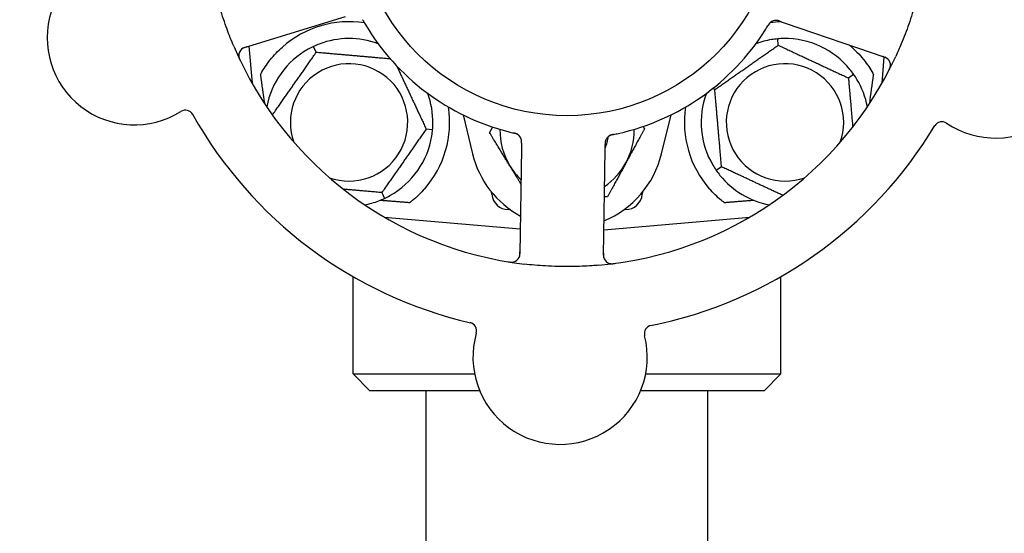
# Model space of a CAD drawing. Header units: inches. Extents: x 5 to 1128, y -85 to 748.
# Tile 10 of 256: x 125.46 to 129.13, y 207.37 to 209.29. Entities that reach past the tile are written whole.
import ezdxf

# ---------------------------------------------------------------- set-up
doc = ezdxf.new("R2010")
doc.units = ezdxf.units.IN
doc.header["$LTSCALE"] = 32
doc.header["$MEASUREMENT"] = 0
doc.layers.add('Dimension (ANSI)', color=7, linetype='Continuous', lineweight=25)
doc.layers.add('Visible (ANSI)', color=7, linetype='Continuous', lineweight=30)
doc.styles.add('Note Text (ANSI)', font='tahoma.ttf')
doc.dimstyles.new('SB Fraction-16 (ANSI)', dxfattribs={"dimscale": 32, "dimtxt": 0.125, "dimasz": 0.098425, "dimexe": 0.125, "dimexo": 0.0625, "dimgap": 0.031496, "dimtad": 0, "dimtih": 1, "dimtoh": 1, "dimdec": 4, "dimrnd": 1e-08, "dimzin": 0, "dimdsep": 46, "dimlunit": 5, "dimtxsty": 'Note Text (ANSI)', "dimcen": 0.09, "dimdle": 0.393701, "dimclrd": 256, "dimclre": 256, "dimclrt": 256, "dimadec": 0, "dimazin": 3, "dimtfac": 0.96, "dimtofl": 0, "dimtmove": 0, "dimatfit": 3, "dimfxl": 1, "dimfrac": 2, "dimtolj": 1, "dimtzin": 12, "dimlwd": -1, "dimlwe": -1, "dimarcsym": 0})

# ---------------------------------------------------------------- blocks, each defined once
blk = doc.blocks.new('*D16')
at = {"layer": 'Defpoints', "color": 0, "transparency": 16777216}
for p in [(170.8073, 474.9837), (79.917, 156.272), (130.8698, 156.272)]:
    blk.add_point(p, dxfattribs=at)
at = {"layer": 'Dimension (ANSI)', "transparency": 16777216}
for p, q in [((168.8073, 474.9837), (75.917, 474.9837)), ((79.917, 471.8341), (79.917, 330.6609)), ((79.917, 159.4216), (79.917, 323.5948)), ((128.8698, 156.272), (75.917, 156.272))]:
    blk.add_line(p, q, dxfattribs=at)
for points in [[(79.3921, 471.8341), (80.4419, 471.8341), (79.917, 474.9837)], [(79.3921, 159.4216), (80.4419, 159.4216), (79.917, 156.272)]]:
    blk.add_solid(points, dxfattribs=at)
at = {"layer": 'Dimension (ANSI)', "transparency": 16777216, "insert": (67.7142, 329.653), "char_height": 4, "attachment_point": 1, "style": 'Note Text (ANSI)'}
blk.add_mtext('\\A1;318 11/16', dxfattribs=at)

msp = doc.modelspace()

# ---------------------------------------------------------------- linework, layer by layer
at = {"layer": 'Visible (ANSI)'}
for p, q in [((126.30131, 209.18235), (126.6769, 209.29807)), ((128.29716, 209.27945), (128.31596, 209.27303)), ((128.31596, 209.27303), (128.68784, 209.14588)), ((128.29034, 209.19065), (128.28827, 209.21439)), ((126.31674, 209.1871), (126.32878, 209.04947)), ((126.5685, 209.1647), (126.55843, 209.1863)), ((128.67723, 209.04947), (128.68572, 209.14653)), ((128.55197, 209.06865), (128.57149, 209.08232)), ((128.05387, 209.02508), (128.04545, 209.02901)), ((127.1154, 208.93111), (127.15083, 208.7859)), ((127.85517, 208.7859), (127.8906, 208.93111)), ((127.00181, 208.87584), (126.97808, 208.87792)), ((127.33333, 208.80565), (127.32733, 208.41268)), ((127.33363, 208.82552), (127.33333, 208.80565)), ((127.64479, 208.80089), (127.6451, 208.82078)), ((127.63879, 208.40792), (127.64479, 208.80089)), ((128.07903, 208.7375), (128.05952, 208.72383)), ((126.8125, 208.64145), (126.82257, 208.61986)), ((127.22253, 208.63513), (127.22184, 208.64302)), ((127.78417, 208.64302), (127.78348, 208.63513)), ((126.82154, 208.5502), (127.32875, 208.50582)), ((127.29059, 208.57808), (127.28479, 208.57808)), ((127.64024, 208.50258), (128.18446, 208.5502)), ((127.72121, 208.57808), (127.71541, 208.57808)), ((126.7055, 207.96558), (126.7055, 208.3285)), ((128.3005, 207.96558), (128.3005, 208.3285)), ((126.7055, 207.96558), (127.15833, 207.96558)), ((126.768, 207.90308), (126.7055, 207.96558)), ((127.79612, 207.96558), (128.3005, 207.96558)), ((128.238, 207.90308), (128.3005, 207.96558)), ((127.1773, 207.90308), (126.768, 207.90308)), ((126.978, 205.82808), (126.978, 207.90308)), ((128.238, 207.90308), (127.77714, 207.90308)), ((128.028, 205.82808), (128.028, 207.90308))]:
    msp.add_line(p, q, dxfattribs=at)
msp.add_circle((127.503, 209.71558), 0.7875, dxfattribs=at)
for centre, radius, start, end in [((125.89032, 209.21869), 0.325, 92.006, 302.24329), ((129.09976, 209.16965), 0.325, 236.006, 86.24329), ((128.28157, 209.25176), 0.03125, 89.11888, 130.57804), ((126.6905, 208.90308), 0.375, 81.21293, 131.51889), ((127.503, 209.71558), 0.875, 210.63234, 255.61695), ((127.503, 209.71558), 0.875, 282.63234, 327.61695), ((128.3155, 208.90308), 0.375, 92.07658, 98.57442), ((126.6905, 208.90308), 0.3125, 69.72028, 110.84193), ((128.3155, 208.90308), 0.3125, 99.15807, 110.27972), ((128.3155, 208.90308), 0.3125, 39.15807, 90.84193), ((127.503, 209.71558), 1.35, 203.06409, 263.1852), ((126.31051, 209.15248), 0.03125, 107.12465, 205.27672), ((126.6905, 208.90308), 0.3125, 119.15807, 169.28378), ((128.3155, 208.90308), 0.375, 48.48111, 50.17271), ((127.503, 209.71558), 1.35, 275.06409, 335.1852), ((128.67773, 209.11631), 0.03125, 332.97257, 71.12465), ((126.6905, 208.90308), 0.21875, 250.34111, 199.65889), ((128.3155, 208.90308), 0.21875, 340.34111, 289.65889), ((128.3155, 208.90308), 0.3125, 10.71622, 30.84193), ((126.6905, 208.90308), 0.3125, 359.15807, 20.27972), ((128.3155, 208.90308), 0.3125, 159.72028, 210.84193), ((126.6905, 208.90308), 0.375, 318.77041, 8.78707), ((128.3155, 208.90308), 0.375, 171.21293, 221.22959), ((126.08038, 208.91738), 0.03125, 29.29575, 122.24329), ((127.503, 209.71558), 1.6, 209.25836, 256.99093), ((127.503, 209.71558), 1.6, 281.25836, 328.99093), ((128.90057, 208.87429), 0.03125, 56.006, 148.95354), ((126.6905, 208.90308), 0.3125, 299.15807, 350.84193), ((127.503, 208.87183), 0.25, 178.80625, 211.47415), ((127.30248, 208.83179), 0.03125, 17.11888, 58.57804), ((127.503, 208.87183), 0.15607, 335.38093, 352.36076), ((127.67643, 208.82608), 0.03125, 119.91027, 161.9096), ((127.503, 208.87183), 0.25, 331.47415, 1.19375), ((127.503, 208.87183), 0.3625, 193.71173, 241.40056), ((127.503, 208.87183), 0.3625, 292.33426, 346.28827), ((127.503, 208.87183), 0.25, 211.47415, 226.70461), ((127.503, 208.87183), 0.25, 303.97531, 331.47415), ((128.3155, 208.90308), 0.3125, 219.15807, 259.28378), ((127.28479, 208.64058), 0.0625, 185, 270), ((127.72121, 208.64058), 0.0625, 270, 355), ((126.6905, 208.90308), 0.3125, 280.71622, 290.84193), ((127.29608, 208.41316), 0.03125, 260.97257, 359.12465), ((127.67004, 208.40745), 0.03125, 179.12465, 277.27672), ((127.13476, 208.12643), 0.03125, 344.006, 76.95354), ((127.82252, 208.11592), 0.03125, 101.29575, 194.24329), ((127.47722, 208.02827), 0.325, 164.006, 14.24329)]:
    msp.add_arc(centre, radius, start, end, dxfattribs=at)
for centre, major_axis, start_param, end_param in [((126.30805, 210.72061), (0.20896, -2.38839), 5.4649258, 5.5279515), ((128.69795, 210.72061), (-0.20896, -2.38839), 0.7552338, 0.8182595)]:
    msp.add_ellipse(centre, major_axis=major_axis, ratio=0.0521373, start_param=start_param, end_param=end_param, dxfattribs=at)
for points, knots in [([(126.26091, 209.1867), (126.25193, 209.20779), (126.24354, 209.22899), (126.22649, 209.27544), (126.21793, 209.30106), (126.20255, 209.35223), (126.19577, 209.37746), (126.18572, 209.41968), (126.18202, 209.43663), (126.17865, 209.4537)], [-0.73118965, -0.73118965, -0.73118965, -0.73118965, -0.55244576, -0.55244576, -0.34137939, -0.34137939, -0.13566771, -0.13566771, 0, 0, 0, 0]), ([(128.81874, 209.41336), (128.81361, 209.39102), (128.80794, 209.36894), (128.79439, 209.32118), (128.7862, 209.29528), (128.76841, 209.24445), (128.75896, 209.21982), (128.74229, 209.1799), (128.73548, 209.16441), (128.72836, 209.149)], [-0.73117336, -0.73117336, -0.73117336, -0.73117336, -0.55242948, -0.55242948, -0.34016147, -0.34016147, -0.13232742, -0.13232742, 0, 0, 0, 0]), ([(126.74085, 209.28576), (126.74108, 209.28534), (126.74133, 209.2849), (126.7416, 209.28442), (126.74402, 209.28016), (126.74736, 209.27437), (126.7501, 209.26974)], [0.48080563, 0.48080563, 0.48080563, 0.48080563, 0.5329828, 0.5329828, 0.5329828, 1, 1, 1, 1]), ([(128.29712, 209.27947), (128.29684, 209.27957), (128.29656, 209.27966), (128.29501, 209.28019), (128.2937, 209.28063), (128.29096, 209.28147), (128.28949, 209.28187), (128.28686, 209.28246), (128.28565, 209.28267), (128.2834, 209.28294), (128.28231, 209.283), (128.28139, 209.28301), (128.28126, 209.28301), (128.28114, 209.28301)], [0, 0, 0, 0, 0.002309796, 0.002309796, 0.012623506, 0.012623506, 0.024338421, 0.024338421, 0.035397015, 0.035397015, 0.047442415, 0.047442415, 0.049661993, 0.049661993, 0.049661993, 0.049661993]), ([(128.29716, 209.27946), (128.29666, 209.27963), (128.29616, 209.2798), (128.29518, 209.28013), (128.2947, 209.28029), (128.29362, 209.28065), (128.29303, 209.28084), (128.2909, 209.28152), (128.28952, 209.2819), (128.28735, 209.28242), (128.28639, 209.2826), (128.28464, 209.28284), (128.28388, 209.28292), (128.28261, 209.283), (128.28204, 209.28301), (128.28171, 209.28301), (128.28167, 209.28301), (128.28167, 209.28301), (128.28167, 209.28301), (128.28167, 209.28301)], [0, 0, 0, 0, 0.004355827, 0.004355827, 0.0086878, 0.0086878, 0.014307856, 0.014307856, 0.029588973, 0.029588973, 0.043844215, 0.043844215, 0.054171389, 0.054171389, 0.061954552, 0.061954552, 0.063871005, 0.063871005, 0.063878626, 0.063878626, 0.063878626, 0.063878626]), ([(128.26182, 209.27598), (128.26164, 209.27583), (128.26141, 209.27564), (128.26076, 209.27505), (128.26029, 209.27461), (128.25936, 209.27364), (128.25888, 209.27312), (128.25797, 209.27204), (128.25753, 209.27151), (128.25652, 209.27017), (128.25592, 209.26933), (128.25506, 209.26807), (128.25481, 209.26769), (128.2539, 209.2663), (128.25324, 209.26525), (128.25239, 209.26387), (128.25219, 209.26352), (128.25189, 209.26303), (128.2518, 209.26288), (128.2517, 209.26273)], [0.044252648, 0.044252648, 0.044252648, 0.044252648, 0.050671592, 0.050671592, 0.061250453, 0.061250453, 0.071050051, 0.071050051, 0.078610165, 0.078610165, 0.087196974, 0.087196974, 0.090753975, 0.090753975, 0.100050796, 0.100050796, 0.103147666, 0.103147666, 0.104517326, 0.104517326, 0.104517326, 0.104517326]), ([(128.26153, 209.27574), (128.26153, 209.27574), (128.2615, 209.27572), (128.2614, 209.27563), (128.26129, 209.27554), (128.26096, 209.27525), (128.26069, 209.275), (128.2598, 209.27415), (128.25915, 209.27348), (128.25784, 209.27196), (128.25719, 209.27114), (128.25575, 209.26916), (128.25494, 209.26795), (128.25343, 209.26557), (128.2527, 209.26438), (128.2519, 209.26306), (128.2518, 209.26289), (128.2517, 209.26273)], [0.030853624, 0.030853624, 0.030853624, 0.030853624, 0.032941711, 0.032941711, 0.036385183, 0.036385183, 0.042347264, 0.042347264, 0.055267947, 0.055267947, 0.065838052, 0.065838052, 0.077516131, 0.077516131, 0.087897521, 0.087897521, 0.089364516, 0.089364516, 0.089364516, 0.089364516]), ([(126.30906, 209.18474), (126.30816, 209.18446), (126.30725, 209.18418), (126.30374, 209.18306), (126.30117, 209.18216), (126.29698, 209.18037), (126.29525, 209.17949), (126.2925, 209.17786), (126.29131, 209.17703), (126.28954, 209.1756), (126.2889, 209.17503), (126.28825, 209.1744), (126.28812, 209.17427), (126.288, 209.17415)], [0, 0, 0, 0, 0.007248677, 0.007248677, 0.028564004, 0.028564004, 0.047482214, 0.047482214, 0.065361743, 0.065361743, 0.076705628, 0.076705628, 0.079955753, 0.079955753, 0.079955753, 0.079955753]), ([(126.35997, 209.08021), (126.36079, 209.08174), (126.36162, 209.08325), (126.37141, 209.10093), (126.383, 209.11884), (126.41026, 209.15321), (126.42591, 209.16967), (126.44193, 209.18385)], [1.42951458, 1.42951458, 1.42951458, 1.42951458, 1.44470322, 1.44470322, 1.60938008, 1.60938008, 1.77225646, 1.77225646, 1.77225646, 1.77225646]), ([(128.56408, 209.18385), (128.58206, 209.16793), (128.5993, 209.14938), (128.62668, 209.11341), (128.63749, 209.09615), (128.64603, 209.08021)], [0.51027324, 0.51027324, 0.51027324, 0.51027324, 0.69323174, 0.69323174, 0.85269236, 0.85269236, 0.85269236, 0.85269236]), ([(126.27927, 209.15275), (126.27927, 209.15247), (126.27928, 209.15211), (126.27933, 209.15091), (126.27942, 209.14998), (126.27973, 209.1479), (126.27998, 209.14666), (126.28055, 209.14454), (126.28075, 209.14387), (126.28128, 209.14219), (126.28165, 209.14115), (126.28249, 209.13897), (126.28297, 209.13781), (126.28376, 209.13601), (126.28407, 209.13534), (126.28469, 209.13402), (126.28499, 209.13338), (126.2853, 209.13273)], [0.051298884, 0.051298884, 0.051298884, 0.051298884, 0.057269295, 0.057269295, 0.069785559, 0.069785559, 0.08363266, 0.08363266, 0.08945843, 0.08945843, 0.097820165, 0.097820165, 0.107290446, 0.107290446, 0.113094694, 0.113094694, 0.118968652, 0.118968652, 0.118968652, 0.118968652]), ([(128.70084, 209.13735), (128.70063, 209.13757), (128.70038, 209.13783), (128.69909, 209.13909), (128.69775, 209.14022), (128.69515, 209.14203), (128.69385, 209.14282), (128.69042, 209.14461), (128.68817, 209.14559), (128.68485, 209.14687), (128.68386, 209.14722), (128.68197, 209.14789), (128.68106, 209.1482), (128.68015, 209.14851)], [0.058736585, 0.058736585, 0.058736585, 0.058736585, 0.064782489, 0.064782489, 0.086145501, 0.086145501, 0.103238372, 0.103238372, 0.123434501, 0.123434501, 0.131598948, 0.131598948, 0.13893919, 0.13893919, 0.13893919, 0.13893919]), ([(128.70234, 209.09582), (128.70263, 209.09638), (128.70291, 209.09693), (128.70367, 209.09843), (128.70415, 209.09939), (128.70499, 209.1012), (128.70537, 209.10205), (128.70629, 209.10423), (128.70682, 209.1056), (128.70762, 209.10802), (128.70793, 209.10911), (128.70839, 209.11099), (128.70855, 209.1118), (128.70881, 209.11344), (128.70889, 209.11423), (128.70895, 209.11513), (128.70896, 209.11532), (128.70897, 209.11548)], [0, 0, 0, 0, 0.005149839, 0.005149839, 0.013554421, 0.013554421, 0.020527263, 0.020527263, 0.031641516, 0.031641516, 0.041623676, 0.041623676, 0.051235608, 0.051235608, 0.063734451, 0.063734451, 0.067355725, 0.067355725, 0.067355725, 0.067355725]), ([(127.31941, 208.85805), (127.31921, 208.85818), (127.31896, 208.85834), (127.31819, 208.85878), (127.31763, 208.85908), (127.31642, 208.85968), (127.31578, 208.85997), (127.31448, 208.8605), (127.31383, 208.86075), (127.31225, 208.8613), (127.31126, 208.86162), (127.3098, 208.86204), (127.30936, 208.86216), (127.30775, 208.8626), (127.30655, 208.8629), (127.30498, 208.86328), (127.30458, 208.86337), (127.30402, 208.8635), (127.30385, 208.86354), (127.30368, 208.86358)], [0.044252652, 0.044252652, 0.044252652, 0.044252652, 0.050671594, 0.050671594, 0.061250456, 0.061250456, 0.071050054, 0.071050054, 0.078610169, 0.078610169, 0.087196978, 0.087196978, 0.090753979, 0.090753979, 0.100050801, 0.100050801, 0.10314767, 0.10314767, 0.10451733, 0.10451733, 0.10451733, 0.10451733]), ([(127.31909, 208.85826), (127.31909, 208.85826), (127.31907, 208.85828), (127.31895, 208.85835), (127.31883, 208.85842), (127.31844, 208.85865), (127.31813, 208.85883), (127.31705, 208.85942), (127.31621, 208.85983), (127.31436, 208.8606), (127.31337, 208.86096), (127.31105, 208.86172), (127.30965, 208.86212), (127.30692, 208.86282), (127.30556, 208.86314), (127.30405, 208.86349), (127.30387, 208.86354), (127.30368, 208.86358)], [0.030853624, 0.030853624, 0.030853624, 0.030853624, 0.032941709, 0.032941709, 0.03638518, 0.03638518, 0.042347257, 0.042347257, 0.055267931, 0.055267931, 0.065838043, 0.065838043, 0.077516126, 0.077516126, 0.087897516, 0.087897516, 0.089364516, 0.089364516, 0.089364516, 0.089364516]), ([(127.33364, 208.82556), (127.33364, 208.82586), (127.33364, 208.82615), (127.33367, 208.82779), (127.33368, 208.82917), (127.33363, 208.83204), (127.33356, 208.83356), (127.33331, 208.83625), (127.33314, 208.83746), (127.3327, 208.83969), (127.33241, 208.84074), (127.33214, 208.84162), (127.3321, 208.84174), (127.33206, 208.84185)], [0, 0, 0, 0, 0.002309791, 0.002309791, 0.012623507, 0.012623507, 0.024338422, 0.024338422, 0.035397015, 0.035397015, 0.047442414, 0.047442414, 0.049661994, 0.049661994, 0.049661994, 0.049661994]), ([(127.33363, 208.82552), (127.33364, 208.82605), (127.33365, 208.82658), (127.33366, 208.82761), (127.33367, 208.82812), (127.33368, 208.82925), (127.33368, 208.82988), (127.33366, 208.83211), (127.3336, 208.83354), (127.33342, 208.83577), (127.3333, 208.83674), (127.33299, 208.83847), (127.33282, 208.83922), (127.3325, 208.84045), (127.33234, 208.841), (127.33224, 208.84131), (127.33223, 208.84135), (127.33223, 208.84135), (127.33223, 208.84135), (127.33223, 208.84135)], [0, 0, 0, 0, 0.004355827, 0.004355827, 0.008687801, 0.008687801, 0.014307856, 0.014307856, 0.029588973, 0.029588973, 0.043844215, 0.043844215, 0.054171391, 0.054171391, 0.061954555, 0.061954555, 0.063871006, 0.063871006, 0.063878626, 0.063878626, 0.063878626, 0.063878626]), ([(127.67623, 208.85789), (127.67593, 208.85783), (127.67564, 208.85778), (127.67485, 208.85761), (127.67435, 208.85751), (127.67279, 208.85718), (127.67173, 208.85695), (127.66951, 208.85641), (127.66835, 208.8561), (127.66609, 208.85542), (127.66503, 208.85505), (127.66297, 208.85424), (127.66207, 208.85381), (127.66097, 208.85323), (127.66068, 208.85306), (127.66045, 208.85293)], [0.001596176, 0.001596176, 0.001596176, 0.001596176, 0.003937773, 0.003937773, 0.007842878, 0.007842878, 0.016055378, 0.016055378, 0.025513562, 0.025513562, 0.03719134, 0.03719134, 0.0541939, 0.0541939, 0.061558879, 0.061558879, 0.061558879, 0.061558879]), ([(127.67623, 208.85789), (127.67569, 208.85779), (127.67515, 208.85768), (127.67409, 208.85746), (127.67356, 208.85735), (127.67178, 208.85697), (127.67054, 208.85669), (127.66853, 208.85618), (127.6677, 208.85595), (127.66585, 208.85538), (127.66489, 208.85504), (127.66322, 208.85436), (127.66249, 208.85402), (127.66134, 208.85344), (127.66087, 208.85318), (127.6606, 208.85302), (127.66056, 208.853), (127.66055, 208.85299), (127.66055, 208.85299), (127.66055, 208.85299)], [0, 0, 0, 0, 0.004180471, 0.004180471, 0.008305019, 0.008305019, 0.018114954, 0.018114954, 0.025612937, 0.025612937, 0.036850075, 0.036850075, 0.047489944, 0.047489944, 0.05608938, 0.05608938, 0.05828692, 0.05828692, 0.058652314, 0.058652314, 0.058652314, 0.058652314]), ([(127.67626, 208.8579), (127.67673, 208.858), (127.67723, 208.8581), (127.67777, 208.85821), (127.68257, 208.85919), (127.68911, 208.86058), (127.69436, 208.86176)], [0.48080563, 0.48080563, 0.48080563, 0.48080563, 0.5329828, 0.5329828, 0.5329828, 1, 1, 1, 1]), ([(127.64715, 208.83699), (127.64712, 208.8369), (127.64709, 208.83681), (127.64699, 208.83652), (127.64691, 208.83631), (127.64661, 208.83535), (127.64636, 208.83444), (127.64587, 208.83223), (127.64565, 208.83082), (127.64534, 208.82791), (127.64525, 208.8264), (127.64517, 208.82422), (127.64515, 208.82354), (127.64513, 208.82251), (127.64512, 208.82217), (127.64511, 208.82149), (127.6451, 208.82116), (127.6451, 208.82083)], [0.038929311, 0.038929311, 0.038929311, 0.038929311, 0.040726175, 0.040726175, 0.043941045, 0.043941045, 0.054249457, 0.054249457, 0.066768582, 0.066768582, 0.078206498, 0.078206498, 0.083402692, 0.083402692, 0.086046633, 0.086046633, 0.088630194, 0.088630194, 0.088630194, 0.088630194]), ([(127.64687, 208.83622), (127.64687, 208.83622), (127.64687, 208.83622), (127.64685, 208.83615), (127.64678, 208.83594), (127.64657, 208.83528), (127.64642, 208.83476), (127.64611, 208.83358), (127.64597, 208.83293), (127.64581, 208.83209), (127.64578, 208.83187), (127.64552, 208.8303), (127.64534, 208.82848), (127.6452, 208.82554), (127.64517, 208.82466), (127.64514, 208.82328), (127.64513, 208.82281), (127.64511, 208.82183), (127.64511, 208.82133), (127.6451, 208.82083)], [0.028019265, 0.028019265, 0.028019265, 0.028019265, 0.028672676, 0.028672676, 0.033062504, 0.033062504, 0.040781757, 0.040781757, 0.051074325, 0.051074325, 0.054504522, 0.054504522, 0.07506277, 0.07506277, 0.083066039, 0.083066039, 0.087153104, 0.087153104, 0.091266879, 0.091266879, 0.091266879, 0.091266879]), ([(126.97253, 208.65592), (126.95896, 208.64044), (126.94348, 208.62549), (126.92371, 208.60937), (126.91995, 208.60642), (126.91618, 208.60358)], [0.52788927, 0.52788927, 0.52788927, 0.52788927, 0.6827691, 0.6827691, 0.71884724, 0.71884724, 0.71884724, 0.71884724]), ([(128.08983, 208.60358), (128.08607, 208.60641), (128.08232, 208.60935), (128.06255, 208.62546), (128.04705, 208.64043), (128.03347, 208.65592)], [1.52999431, 1.52999431, 1.52999431, 1.52999431, 1.56596178, 1.56596178, 1.72096024, 1.72096024, 1.72096024, 1.72096024]), ([(127.32323, 208.39769), (127.32337, 208.39795), (127.32355, 208.39827), (127.32434, 208.39988), (127.32501, 208.40151), (127.32592, 208.40454), (127.32627, 208.40602), (127.32691, 208.40984), (127.32716, 208.41228), (127.32734, 208.41583), (127.32737, 208.41688), (127.32742, 208.41889), (127.32744, 208.41985), (127.32745, 208.42081)], [0.058736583, 0.058736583, 0.058736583, 0.058736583, 0.064782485, 0.064782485, 0.086145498, 0.086145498, 0.103238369, 0.103238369, 0.123434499, 0.123434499, 0.131598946, 0.131598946, 0.138939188, 0.138939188, 0.138939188, 0.138939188]), ([(127.63891, 208.41603), (127.6389, 208.41509), (127.63889, 208.41414), (127.63886, 208.41045), (127.63893, 208.40773), (127.63933, 208.40319), (127.63963, 208.40127), (127.64034, 208.39815), (127.64076, 208.39677), (127.64157, 208.39464), (127.64192, 208.39386), (127.64231, 208.39305), (127.64239, 208.39288), (127.64247, 208.39273)], [0, 0, 0, 0, 0.007248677, 0.007248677, 0.028564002, 0.028564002, 0.047482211, 0.047482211, 0.06536174, 0.06536174, 0.076705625, 0.076705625, 0.079955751, 0.079955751, 0.079955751, 0.079955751]), ([(127.2842, 208.38343), (127.28482, 208.38332), (127.28543, 208.38322), (127.28709, 208.38296), (127.28815, 208.38281), (127.29013, 208.38256), (127.29105, 208.38246), (127.29341, 208.38226), (127.29488, 208.38219), (127.29743, 208.38217), (127.29857, 208.38221), (127.30049, 208.38235), (127.30131, 208.38245), (127.30295, 208.38271), (127.30373, 208.38288), (127.3046, 208.3831), (127.30479, 208.38315), (127.30494, 208.38319)], [0, 0, 0, 0, 0.005149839, 0.005149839, 0.013554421, 0.013554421, 0.020527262, 0.020527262, 0.031641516, 0.031641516, 0.041623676, 0.041623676, 0.051235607, 0.051235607, 0.06373445, 0.06373445, 0.067355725, 0.067355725, 0.067355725, 0.067355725]), ([(127.62217, 208.37085), (127.61349, 208.37008), (127.60481, 208.36939), (127.57154, 208.36709), (127.54712, 208.36607), (127.50459, 208.36546), (127.48655, 208.36556), (127.45314, 208.36641), (127.4378, 208.36706), (127.39598, 208.36956), (127.36947, 208.37193), (127.34281, 208.37511)], [-0.73117437, -0.73117437, -0.73117437, -0.73117437, -0.66329539, -0.66329539, -0.47009836, -0.47009836, -0.32966499, -0.32966499, -0.20932583, -0.20932583, 0, 0, 0, 0]), ([(127.66012, 208.37781), (127.66039, 208.37773), (127.66074, 208.37762), (127.6619, 208.37731), (127.66281, 208.3771), (127.66488, 208.37676), (127.66614, 208.37661), (127.66833, 208.3765), (127.66903, 208.37648), (127.67079, 208.37647), (127.67189, 208.37649), (127.67423, 208.37661), (127.67548, 208.37672), (127.67744, 208.37692), (127.67817, 208.377), (127.67961, 208.37718), (127.68031, 208.37727), (127.68103, 208.37737)], [0.051298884, 0.051298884, 0.051298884, 0.051298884, 0.057269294, 0.057269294, 0.069785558, 0.069785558, 0.083632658, 0.083632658, 0.089458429, 0.089458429, 0.097820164, 0.097820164, 0.107290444, 0.107290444, 0.113094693, 0.113094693, 0.118968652, 0.118968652, 0.118968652, 0.118968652])]:
    msp.add_open_spline(points, degree=3, knots=knots, dxfattribs=at)
for points in [[(128.24193, 209.24695), (128.24513, 209.252), (128.24914, 209.25851), (128.25171, 209.26273)], [(128.28827, 209.21439), (128.28067, 209.21372), (128.2729, 209.21274), (128.26577, 209.21159)], [(128.31091, 209.21554), (128.30368, 209.21544), (128.29586, 209.21505), (128.28827, 209.21439)], [(126.55843, 209.1863), (126.55153, 209.18307), (126.54456, 209.1795), (126.53825, 209.17598)], [(126.57932, 209.19513), (126.57256, 209.19256), (126.56534, 209.18951), (126.55843, 209.1863)], [(128.57149, 209.08232), (128.56711, 209.08856), (128.56238, 209.0948), (128.55782, 209.10041)], [(128.58381, 209.06329), (128.5801, 209.06949), (128.57586, 209.07607), (128.57149, 209.08232)], [(127.00181, 208.87584), (127.00247, 208.88343), (127.00286, 208.89126), (127.00297, 208.89848)], [(126.99902, 208.85334), (127.00017, 208.86048), (127.00114, 208.86825), (127.00181, 208.87584)], [(127.28565, 208.868), (127.29144, 208.86652), (127.29887, 208.86471), (127.30368, 208.86358)], [(128.04719, 208.74287), (128.0509, 208.73666), (128.05515, 208.73008), (128.05952, 208.72383)], [(128.05952, 208.72383), (128.06389, 208.71759), (128.06862, 208.71135), (128.07319, 208.70574)], [(126.82257, 208.61986), (126.82948, 208.62308), (126.83645, 208.62665), (126.84276, 208.63018)], [(126.80169, 208.61102), (126.80844, 208.6136), (126.81566, 208.61664), (126.82257, 208.61986)]]:
    msp.add_open_spline(points, degree=3, dxfattribs=at)
for points, weights in [([(128.05387, 209.02508), (128.17211, 209.10786), (128.29034, 209.19065)], [1.04422863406, 1.20577136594, 1.04422863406]), ([(128.29034, 209.19065), (128.42116, 209.12965), (128.55197, 209.06865)], [1.04422863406, 1.20577136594, 1.04422863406]), ([(126.40463, 208.93067), (126.48636, 209.04739), (126.5685, 209.1647)], [1.04709402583, 1.20432573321, 1.04422863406]), ([(126.5685, 209.1647), (126.70743, 209.15255), (126.84339, 209.14066)], [1.04422863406, 1.19949312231, 1.05629712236]), ([(126.86837, 209.1132), (126.92192, 208.99835), (126.97808, 208.87792)], [1.07083244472, 1.1911451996, 1.04422863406]), ([(128.55197, 209.06865), (128.56049, 208.97127), (128.56796, 208.8859)], [1.04422863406, 1.14843950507, 1.11819795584]), ([(128.07903, 208.7375), (128.06645, 208.88129), (128.05387, 209.02508)], [1.04422863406, 1.20577136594, 1.04422863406]), ([(126.97808, 208.87792), (126.89529, 208.75968), (126.8125, 208.64145)], [1.04422863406, 1.20577136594, 1.04422863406]), ([(127.21442, 208.8644), (127.2203, 208.87521), (127.22594, 208.8856)], [1, 1.0058505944, 1.00989749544]), ([(127.79158, 208.87925), (127.75464, 208.81129), (127.72265, 208.75244)], [1, 1.0379548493, 1]), ([(127.78639, 208.88774), (127.78896, 208.88353), (127.79158, 208.87925)], [1.00445622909, 1.00237697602, 1]), ([(127.28978, 208.7413), (127.25481, 208.79843), (127.21442, 208.8644)], [1, 1.0379548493, 1]), ([(127.33131, 208.67346), (127.31005, 208.7082), (127.28978, 208.7413)], [1.01860255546, 1.02164464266, 1]), ([(127.72265, 208.75244), (127.69066, 208.69358), (127.65372, 208.62562)], [1, 1.0379548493, 1]), ([(128.30708, 208.63116), (128.19644, 208.68275), (128.07903, 208.7375)], [1.07748863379, 1.18694802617, 1.04422863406]), ([(126.8125, 208.64145), (126.7356, 208.64818), (126.669, 208.654)], [1.04422863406, 1.12482707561, 1.12499962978]), ([(127.65372, 208.62562), (127.64786, 208.62547), (127.64211, 208.62532)], [1, 1.00278017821, 1.00515306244]), ([(126.91618, 208.60358), (126.86111, 208.60797), (126.8053, 208.61243)], [0.999921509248, 0.999905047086, 0.999904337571]), ([(128.2007, 208.61243), (128.1449, 208.60797), (128.08983, 208.60358)], [0.999904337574, 0.999905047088, 0.99992150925])]:
    msp.add_rational_spline(points, weights, degree=2, dxfattribs=at)

# ---------------------------------------------------------------- dimensions: what is measured, and where the dimension line sits
at = {"layer": 'Dimension (ANSI)'}
dim = msp.add_linear_dim(base=(79.91701, 156.27197), p1=(170.80726, 474.98367), p2=(130.86976, 156.27197), angle=270, dimstyle='SB Fraction-16 (ANSI)', override={"dimgap": 0.031496, "dimdec": 4, "dimtol": 0, "dimlim": 0, "dimtp": 0, "dimtm": 0, "dimtdec": 2, "dimatfit": 1}, dxfattribs=at)
dim.commit()
dim.dimension.update_dxf_attribs({"geometry": '*D16', "text_midpoint": (79.91701, 327.12782), "dimtype": 160})

doc.saveas('drawing.dxf')
